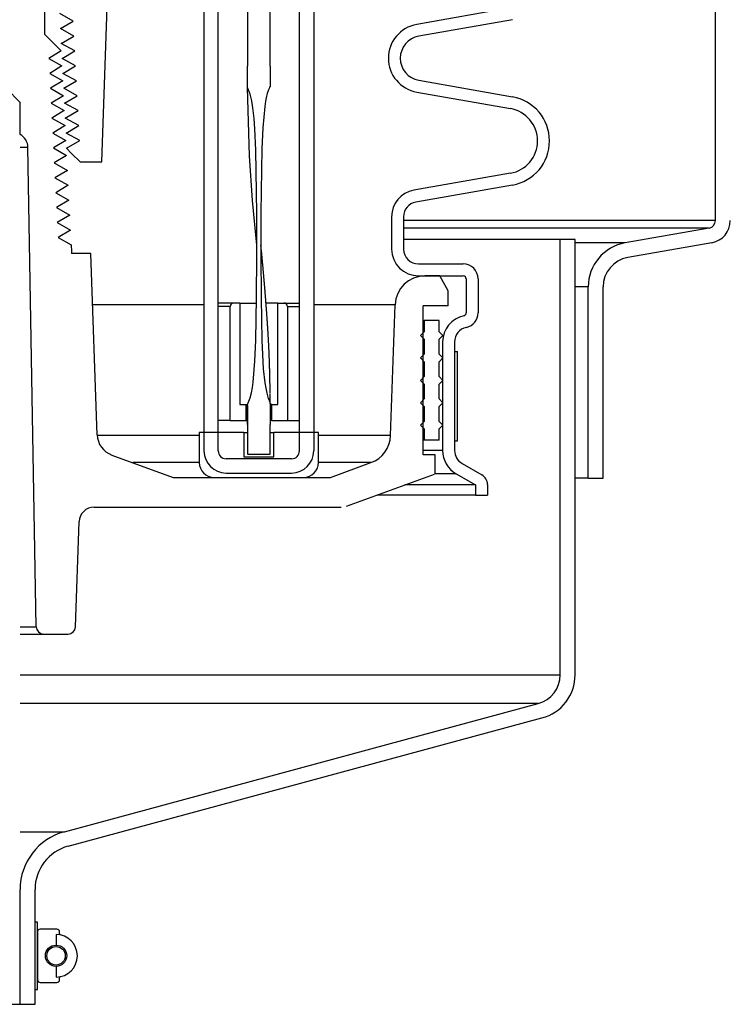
# Model space of a CAD drawing. Extents: x 2963 to 4079, y -422 to 622.
# Tile 35 of 119: x 3471.25 to 3477.2, y 478.33 to 486.57. Entities that reach past the tile are written whole.
import ezdxf

# ---------------------------------------------------------------- set-up
doc = ezdxf.new("R2010")
doc.units = 0
doc.header["$MEASUREMENT"] = 0
doc.layers.add('SPILL-BUCKET', color=1, linetype='CONTINUOUS')

msp = doc.modelspace()

# ---------------------------------------------------------------- linework, layer by layer
at = {"layer": 'SPILL-BUCKET', "color": 8, "linetype": 'Continuous'}
for p, q in [((3473.16089, 494.42819), (3473.16028, 486.18383)), ((3473.34826, 486.18383), (3473.34826, 494.42819)), ((3473.16009, 486.12321), (3473.16023, 486.15352)), ((3473.16023, 486.15352), (3473.16028, 486.18383)), ((3473.34763, 486.18383), (3473.34826, 486.18383)), ((3473.34763, 486.18383), (3473.34763, 486.17554)), ((3473.34763, 486.17554), (3473.34765, 486.16726)), ((3473.34765, 486.16726), (3473.34773, 486.15069)), ((3473.34773, 486.15069), (3473.34784, 486.13412)), ((3473.15901, 486.0289), (3473.15968, 486.07605)), ((3473.15968, 486.07605), (3473.16009, 486.12321)), ((3473.34784, 486.13412), (3473.34798, 486.11755)), ((3473.34798, 486.11755), (3473.34812, 486.10098)), ((3473.34812, 486.10098), (3473.34823, 486.08441)), ((3473.34823, 486.08441), (3473.34837, 486.06784)), ((3473.34837, 486.06784), (3473.34934, 486.04253)), ((3473.15858, 486.00533), (3473.15881, 486.01711)), ((3473.18076, 485.95055), (3473.15858, 486.00533)), ((3473.17523, 485.43435), (3473.15876, 486.0049)), ((3473.15881, 486.01711), (3473.15901, 486.0289)), ((3473.3357, 485.98761), (3473.33156, 485.97724)), ((3473.34014, 485.99785), (3473.3357, 485.98761)), ((3473.34215, 486.00307), (3473.34014, 485.99785)), ((3473.3442, 486.00826), (3473.34215, 486.00307)), ((3473.34599, 486.01021), (3473.3442, 486.00826)), ((3473.34806, 486.01196), (3473.34599, 486.01021)), ((3473.34906, 486.01446), (3473.34806, 486.01196)), ((3473.3493, 486.01724), (3473.34906, 486.01446)), ((3473.34934, 486.04253), (3473.3493, 486.01724)), ((3473.19491, 485.89319), (3473.18076, 485.95055)), ((3473.31926, 485.93438), (3473.31041, 485.89081)), ((3473.32481, 485.95598), (3473.31926, 485.93438)), ((3473.33156, 485.97724), (3473.32481, 485.95598)), ((3473.20432, 485.83487), (3473.19491, 485.89319)), ((3473.21414, 485.74721), (3473.20432, 485.83487)), ((3473.3038, 485.84684), (3473.29451, 485.75831)), ((3473.31041, 485.89081), (3473.3038, 485.84684)), ((3473.22048, 485.65913), (3473.21414, 485.74721)), ((3473.29451, 485.75831), (3473.28843, 485.66946)), ((3473.22803, 485.48254), (3473.22048, 485.65913)), ((3473.28843, 485.66946), (3473.28036, 485.4916)), ((3473.28036, 485.4916), (3473.27559, 485.31359)), ((3473.20195, 485.0596), (3473.17523, 485.43435)), ((3473.23171, 485.30576), (3473.22803, 485.48254)), ((3473.23577, 484.95218), (3473.23171, 485.30576)), ((3473.27559, 485.31359), (3473.27172, 484.95747)), ((3473.23648, 484.68486), (3473.20195, 485.0596)), ((3473.23626, 484.59859), (3473.23577, 484.95218)), ((3473.27172, 484.95747), (3473.27124, 484.60129)), ((3473.23655, 484.68416), (3473.23648, 484.68486)), ((3473.27146, 484.68648), (3473.27146, 484.6865)), ((3473.27146, 484.68639), (3473.27146, 484.68648)), ((3473.27147, 484.68626), (3473.27146, 484.68639)), ((3473.27148, 484.68607), (3473.27147, 484.68626)), ((3473.27149, 484.68582), (3473.27148, 484.68607)), ((3473.2715, 484.6856), (3473.27149, 484.68582)), ((3473.27151, 484.68534), (3473.2715, 484.6856)), ((3473.27152, 484.68505), (3473.27151, 484.68534)), ((3473.27154, 484.68472), (3473.27152, 484.68505)), ((3473.27156, 484.68437), (3473.27154, 484.68472)), ((3473.27158, 484.68397), (3473.27156, 484.68437)), ((3473.2716, 484.68359), (3473.27158, 484.68397)), ((3473.27162, 484.68315), (3473.2716, 484.68359)), ((3473.27165, 484.68266), (3473.27162, 484.68315)), ((3473.27169, 484.68211), (3473.27165, 484.68266)), ((3473.2717, 484.68182), (3473.27169, 484.68211)), ((3473.27172, 484.68153), (3473.2717, 484.68182)), ((3473.27174, 484.68123), (3473.27172, 484.68153)), ((3473.27184, 484.68038), (3473.27174, 484.68128)), ((3473.27185, 484.68003), (3473.27174, 484.68124)), ((3473.27176, 484.68093), (3473.27174, 484.68123)), ((3473.27178, 484.68062), (3473.27176, 484.68093)), ((3473.2718, 484.68032), (3473.27178, 484.68062)), ((3473.27182, 484.68002), (3473.2718, 484.68032)), ((3473.27183, 484.67978), (3473.27182, 484.68002)), ((3473.27184, 484.67961), (3473.27183, 484.67978)), ((3473.27195, 484.67943), (3473.27184, 484.68038)), ((3473.27185, 484.67953), (3473.27184, 484.67961)), ((3473.27195, 484.67907), (3473.27185, 484.68003)), ((3473.27206, 484.67848), (3473.27195, 484.67943)), ((3473.27204, 484.67811), (3473.27195, 484.67907)), ((3473.27211, 484.67741), (3473.27204, 484.67811)), ((3473.27219, 484.67727), (3473.27206, 484.67848)), ((3473.27218, 484.67671), (3473.27211, 484.67741)), ((3473.27223, 484.67612), (3473.27218, 484.67671)), ((3473.27232, 484.67606), (3473.27219, 484.67727)), ((3473.27229, 484.67555), (3473.27223, 484.67612)), ((3473.27235, 484.67498), (3473.27229, 484.67555)), ((3473.27247, 484.67459), (3473.27232, 484.67606)), ((3473.27241, 484.67442), (3473.27235, 484.67498)), ((3473.27245, 484.67405), (3473.27241, 484.67442)), ((3473.27248, 484.67369), (3473.27245, 484.67405)), ((3473.27262, 484.67313), (3473.27247, 484.67459)), ((3473.2725, 484.67355), (3473.27248, 484.67369)), ((3473.27251, 484.67343), (3473.2725, 484.67355)), ((3473.27251, 484.67339), (3473.27251, 484.67343)), ((3473.27252, 484.67336), (3473.27251, 484.67339)), ((3473.27253, 484.67332), (3473.27252, 484.67336)), ((3473.2728, 484.67137), (3473.27262, 484.67313)), ((3473.27297, 484.66961), (3473.2728, 484.67137)), ((3473.27318, 484.66758), (3473.27297, 484.66961)), ((3473.27337, 484.66555), (3473.27318, 484.66758)), ((3473.23507, 484.24498), (3473.23626, 484.59859)), ((3473.27124, 484.60129), (3473.27284, 484.24513)), ((3473.2736, 484.66327), (3473.27337, 484.66555)), ((3473.27382, 484.66099), (3473.2736, 484.66327)), ((3473.27404, 484.65869), (3473.27382, 484.66099)), ((3473.27426, 484.6564), (3473.27404, 484.65869)), ((3473.2748, 484.65078), (3473.27426, 484.6564)), ((3473.27535, 484.64516), (3473.2748, 484.65078)), ((3473.27585, 484.63987), (3473.27535, 484.64516)), ((3473.27636, 484.63458), (3473.27585, 484.63987)), ((3473.27679, 484.63006), (3473.27636, 484.63458)), ((3473.27722, 484.62554), (3473.27679, 484.63006)), ((3473.27763, 484.62129), (3473.27722, 484.62554)), ((3473.27804, 484.61704), (3473.27763, 484.62129)), ((3473.27842, 484.61307), (3473.27804, 484.61704)), ((3473.27879, 484.60909), (3473.27842, 484.61307)), ((3473.27915, 484.60539), (3473.27879, 484.60909)), ((3473.2795, 484.60168), (3473.27915, 484.60539)), ((3473.27982, 484.59825), (3473.2795, 484.60168)), ((3473.28015, 484.59482), (3473.27982, 484.59825)), ((3473.28032, 484.59305), (3473.28015, 484.59482)), ((3473.28048, 484.59128), (3473.28032, 484.59305)), ((3473.28064, 484.58959), (3473.28048, 484.59128)), ((3473.2808, 484.5879), (3473.28064, 484.58959)), ((3473.28095, 484.58636), (3473.2808, 484.5879)), ((3473.28109, 484.58482), (3473.28095, 484.58636)), ((3473.28122, 484.58349), (3473.28109, 484.58482)), ((3473.28134, 484.58216), (3473.28122, 484.58349)), ((3473.28145, 484.58101), (3473.28134, 484.58216)), ((3473.28156, 484.57987), (3473.28145, 484.58101)), ((3473.28165, 484.57894), (3473.28156, 484.57987)), ((3473.28174, 484.57801), (3473.28165, 484.57894)), ((3473.2818, 484.5773), (3473.28174, 484.57801)), ((3473.28187, 484.57659), (3473.2818, 484.5773)), ((3473.28192, 484.57609), (3473.28187, 484.57659)), ((3473.28196, 484.57559), (3473.28192, 484.57609)), ((3473.28202, 484.57503), (3473.28196, 484.57559)), ((3473.28207, 484.57446), (3473.28202, 484.57503)), ((3473.28215, 484.57359), (3473.28207, 484.57446)), ((3473.28223, 484.57271), (3473.28215, 484.57359)), ((3473.28235, 484.57152), (3473.28223, 484.57271)), ((3473.28246, 484.57032), (3473.28235, 484.57152)), ((3473.28259, 484.56892), (3473.28246, 484.57032)), ((3473.28272, 484.56751), (3473.28259, 484.56892)), ((3473.28285, 484.56613), (3473.28272, 484.56751)), ((3473.28298, 484.56474), (3473.28285, 484.56613)), ((3473.28311, 484.56337), (3473.28298, 484.56474)), ((3473.28324, 484.562), (3473.28311, 484.56337)), ((3473.28363, 484.55781), (3473.28324, 484.562)), ((3473.28402, 484.55362), (3473.28363, 484.55781)), ((3473.28439, 484.54965), (3473.28402, 484.55362)), ((3473.28476, 484.54569), (3473.28439, 484.54965)), ((3473.28503, 484.54273), (3473.28476, 484.54569)), ((3473.28531, 484.53977), (3473.28503, 484.54273)), ((3473.28561, 484.53659), (3473.28531, 484.53977)), ((3473.2859, 484.53341), (3473.28561, 484.53659)), ((3473.28622, 484.53002), (3473.2859, 484.53341)), ((3473.28653, 484.52662), (3473.28622, 484.53002)), ((3473.28686, 484.523), (3473.28653, 484.52662)), ((3473.2872, 484.51939), (3473.28686, 484.523)), ((3473.28755, 484.51555), (3473.2872, 484.51939)), ((3473.2879, 484.51171), (3473.28755, 484.51555)), ((3473.28835, 484.50682), (3473.2879, 484.51171)), ((3473.2888, 484.50192), (3473.28835, 484.50682)), ((3473.28927, 484.49672), (3473.2888, 484.50192)), ((3473.28975, 484.49151), (3473.28927, 484.49672)), ((3473.29025, 484.48598), (3473.28975, 484.49151)), ((3473.29075, 484.48045), (3473.29025, 484.48598)), ((3473.29128, 484.47461), (3473.29075, 484.48045)), ((3473.29181, 484.46876), (3473.29128, 484.47461)), ((3473.29237, 484.4626), (3473.29181, 484.46876)), ((3473.29292, 484.45644), (3473.29237, 484.4626)), ((3473.29344, 484.45057), (3473.29292, 484.45644)), ((3473.29396, 484.44469), (3473.29344, 484.45057)), ((3473.2945, 484.43867), (3473.29396, 484.44469)), ((3473.29504, 484.43264), (3473.2945, 484.43867)), ((3473.29555, 484.4268), (3473.29504, 484.43264)), ((3473.29607, 484.42096), (3473.29555, 484.4268)), ((3473.29656, 484.41531), (3473.29607, 484.42096)), ((3473.29706, 484.40967), (3473.29656, 484.41531)), ((3473.29753, 484.40423), (3473.29706, 484.40967)), ((3473.298, 484.39878), (3473.29753, 484.40423)), ((3473.29846, 484.39354), (3473.298, 484.39878)), ((3473.29891, 484.3883), (3473.29846, 484.39354)), ((3473.29935, 484.38326), (3473.29891, 484.3883)), ((3473.29978, 484.37822), (3473.29935, 484.38326)), ((3473.30036, 484.3715), (3473.29978, 484.37822)), ((3473.30093, 484.36478), (3473.30036, 484.3715)), ((3473.30147, 484.35845), (3473.30093, 484.36478)), ((3473.302, 484.35212), (3473.30147, 484.35845)), ((3473.3025, 484.34619), (3473.302, 484.35212)), ((3473.303, 484.34026), (3473.3025, 484.34619)), ((3473.30347, 484.33472), (3473.303, 484.34026)), ((3473.30393, 484.32918), (3473.30347, 484.33472)), ((3473.30436, 484.32403), (3473.30393, 484.32918)), ((3473.30478, 484.31889), (3473.30436, 484.32403)), ((3473.30506, 484.31552), (3473.30478, 484.31889)), ((3473.30534, 484.31215), (3473.30506, 484.31552)), ((3473.30561, 484.30884), (3473.30534, 484.31215)), ((3473.30588, 484.30552), (3473.30561, 484.30884)), ((3473.30617, 484.30202), (3473.30588, 484.30552)), ((3473.30645, 484.29853), (3473.30617, 484.30202)), ((3473.30675, 484.29484), (3473.30645, 484.29853)), ((3473.30705, 484.29115), (3473.30675, 484.29484)), ((3473.30745, 484.28619), (3473.30705, 484.29115)), ((3473.30785, 484.28123), (3473.30745, 484.28619)), ((3473.30828, 484.27596), (3473.30785, 484.28123)), ((3473.3087, 484.27069), (3473.30828, 484.27596)), ((3473.30914, 484.26511), (3473.3087, 484.27069)), ((3473.30958, 484.25954), (3473.30914, 484.26511)), ((3473.31005, 484.25366), (3473.30958, 484.25954)), ((3473.22793, 483.8915), (3473.23507, 484.24498)), ((3473.27284, 484.24513), (3473.28004, 483.88906)), ((3473.31051, 484.24778), (3473.31005, 484.25366)), ((3473.31097, 484.24201), (3473.31051, 484.24778)), ((3473.31142, 484.23623), (3473.31097, 484.24201)), ((3473.31189, 484.23019), (3473.31142, 484.23623)), ((3473.31236, 484.22415), (3473.31189, 484.23019)), ((3473.31285, 484.21784), (3473.31236, 484.22415)), ((3473.31333, 484.21153), (3473.31285, 484.21784)), ((3473.31383, 484.20496), (3473.31333, 484.21153)), ((3473.31433, 484.19838), (3473.31383, 484.20496)), ((3473.31486, 484.19154), (3473.31433, 484.19838)), ((3473.31537, 484.1847), (3473.31486, 484.19154)), ((3473.31591, 484.17761), (3473.31537, 484.1847)), ((3473.31644, 484.17052), (3473.31591, 484.17761)), ((3473.317, 484.16296), (3473.31644, 484.17052)), ((3473.31756, 484.15541), (3473.317, 484.16296)), ((3473.31809, 484.14822), (3473.31756, 484.15541)), ((3473.31862, 484.14104), (3473.31809, 484.14822)), ((3473.31912, 484.13422), (3473.31862, 484.14104)), ((3473.31962, 484.1274), (3473.31912, 484.13422)), ((3473.32008, 484.12095), (3473.31962, 484.1274)), ((3473.32055, 484.1145), (3473.32008, 484.12095)), ((3473.32099, 484.10842), (3473.32055, 484.1145)), ((3473.32142, 484.10234), (3473.32099, 484.10842)), ((3473.32183, 484.09663), (3473.32142, 484.10234)), ((3473.32224, 484.09092), (3473.32183, 484.09663)), ((3473.32262, 484.08557), (3473.32224, 484.09092)), ((3473.32299, 484.08023), (3473.32262, 484.08557)), ((3473.32321, 484.07712), (3473.32299, 484.08023)), ((3473.32343, 484.07401), (3473.32321, 484.07712)), ((3473.32364, 484.07104), (3473.32343, 484.07401)), ((3473.32385, 484.06807), (3473.32364, 484.07104)), ((3473.32404, 484.06524), (3473.32385, 484.06807)), ((3473.32424, 484.06241), (3473.32404, 484.06524)), ((3473.32442, 484.05973), (3473.32424, 484.06241)), ((3473.32461, 484.05704), (3473.32442, 484.05973)), ((3473.32478, 484.05458), (3473.32461, 484.05704)), ((3473.32495, 484.05212), (3473.32478, 484.05458)), ((3473.32509, 484.05007), (3473.32495, 484.05212)), ((3473.32523, 484.04801), (3473.32509, 484.05007)), ((3473.32535, 484.04619), (3473.32523, 484.04801)), ((3473.32548, 484.04437), (3473.32535, 484.04619)), ((3473.32559, 484.04277), (3473.32548, 484.04437)), ((3473.3257, 484.04118), (3473.32559, 484.04277)), ((3473.32576, 484.04017), (3473.3257, 484.04118)), ((3473.32583, 484.03915), (3473.32576, 484.04017)), ((3473.32587, 484.03854), (3473.32583, 484.03915)), ((3473.32591, 484.03794), (3473.32587, 484.03854)), ((3473.32595, 484.03743), (3473.32591, 484.03794)), ((3473.32598, 484.03691), (3473.32595, 484.03743)), ((3473.32603, 484.03618), (3473.32598, 484.03691)), ((3473.32608, 484.03544), (3473.32603, 484.03618)), ((3473.32615, 484.03449), (3473.32608, 484.03544)), ((3473.32621, 484.03354), (3473.32615, 484.03449)), ((3473.32631, 484.03202), (3473.32621, 484.03354)), ((3473.32642, 484.03049), (3473.32631, 484.03202)), ((3473.32654, 484.02861), (3473.32642, 484.03049)), ((3473.32667, 484.02673), (3473.32654, 484.02861)), ((3473.32682, 484.02449), (3473.32667, 484.02673)), ((3473.32697, 484.02226), (3473.32682, 484.02449)), ((3473.32714, 484.01967), (3473.32697, 484.02226)), ((3473.32731, 484.01708), (3473.32714, 484.01967)), ((3473.3275, 484.01414), (3473.32731, 484.01708)), ((3473.3277, 484.01119), (3473.3275, 484.01414)), ((3473.32791, 484.0079), (3473.3277, 484.01119)), ((3473.32813, 484.0046), (3473.32791, 484.0079)), ((3473.32837, 484.00095), (3473.32813, 484.0046)), ((3473.3286, 483.9973), (3473.32837, 484.00095)), ((3473.32885, 483.99338), (3473.3286, 483.9973)), ((3473.32911, 483.98946), (3473.32885, 483.99338)), ((3473.32937, 483.9852), (3473.32911, 483.98946)), ((3473.32965, 483.98094), (3473.32937, 483.9852)), ((3473.32993, 483.97639), (3473.32965, 483.98094)), ((3473.33021, 483.97184), (3473.32993, 483.97639)), ((3473.33049, 483.96734), (3473.33021, 483.97184)), ((3473.33077, 483.96283), (3473.33049, 483.96734)), ((3473.33123, 483.95539), (3473.33077, 483.96283)), ((3473.33168, 483.94795), (3473.33123, 483.95539)), ((3473.3321, 483.94078), (3473.33168, 483.94795)), ((3473.33252, 483.93362), (3473.3321, 483.94078)), ((3473.33293, 483.92671), (3473.33252, 483.93362)), ((3473.33332, 483.91981), (3473.33293, 483.92671)), ((3473.22029, 483.71487), (3473.22793, 483.8915)), ((3473.28004, 483.88906), (3473.28415, 483.77038)), ((3473.33377, 483.91201), (3473.33332, 483.91981)), ((3473.3342, 483.90421), (3473.33377, 483.91201)), ((3473.33461, 483.89678), (3473.3342, 483.90421)), ((3473.33501, 483.88935), (3473.33461, 483.89678)), ((3473.33539, 483.8823), (3473.33501, 483.88935)), ((3473.33576, 483.87524), (3473.33539, 483.8823)), ((3473.33611, 483.86857), (3473.33576, 483.87524)), ((3473.33645, 483.86189), (3473.33611, 483.86857)), ((3473.33677, 483.85559), (3473.33645, 483.86189)), ((3473.33708, 483.84928), (3473.33677, 483.85559)), ((3473.33731, 483.84454), (3473.33708, 483.84928)), ((3473.33755, 483.83979), (3473.33731, 483.84454)), ((3473.28415, 483.77038), (3473.29124, 483.65191)), ((3473.33777, 483.83525), (3473.33755, 483.83979)), ((3473.33798, 483.8307), (3473.33777, 483.83525)), ((3473.3382, 483.82608), (3473.33798, 483.8307)), ((3473.33842, 483.82147), (3473.3382, 483.82608)), ((3473.33863, 483.81672), (3473.33842, 483.82147)), ((3473.33885, 483.81197), (3473.33863, 483.81672)), ((3473.33907, 483.80709), (3473.33885, 483.81197)), ((3473.33929, 483.80221), (3473.33907, 483.80709)), ((3473.3395, 483.7972), (3473.33929, 483.80221)), ((3473.33972, 483.79218), (3473.3395, 483.7972)), ((3473.33994, 483.78704), (3473.33972, 483.79218)), ((3473.34016, 483.7819), (3473.33994, 483.78704)), ((3473.34038, 483.77662), (3473.34016, 483.7819)), ((3473.34059, 483.77135), (3473.34038, 483.77662)), ((3473.34081, 483.76594), (3473.34059, 483.77135)), ((3473.34102, 483.76054), (3473.34081, 483.76594)), ((3473.34123, 483.755), (3473.34102, 483.76054)), ((3473.20566, 483.5388), (3473.22029, 483.71487)), ((3473.34145, 483.74946), (3473.34123, 483.755)), ((3473.34166, 483.74388), (3473.34145, 483.74946)), ((3473.34186, 483.73828), (3473.34166, 483.74388)), ((3473.34205, 483.73299), (3473.34186, 483.73828)), ((3473.34224, 483.7277), (3473.34205, 483.73299)), ((3473.34242, 483.72275), (3473.34224, 483.7277)), ((3473.34258, 483.7178), (3473.34242, 483.72275)), ((3473.34274, 483.71319), (3473.34258, 483.7178)), ((3473.3429, 483.70859), (3473.34274, 483.71319)), ((3473.34304, 483.70432), (3473.3429, 483.70859)), ((3473.34318, 483.70005), (3473.34304, 483.70432)), ((3473.3433, 483.69613), (3473.34318, 483.70005)), ((3473.34342, 483.69221), (3473.3433, 483.69613)), ((3473.3435, 483.68968), (3473.34342, 483.69221)), ((3473.34358, 483.68716), (3473.3435, 483.68968)), ((3473.34366, 483.68448), (3473.34358, 483.68716)), ((3473.34374, 483.68179), (3473.34366, 483.68448)), ((3473.34383, 483.67895), (3473.34374, 483.68179)), ((3473.34392, 483.67611), (3473.34383, 483.67895)), ((3473.29124, 483.65191), (3473.30405, 483.53398)), ((3473.34396, 483.6747), (3473.34392, 483.67611)), ((3473.344, 483.67329), (3473.34396, 483.6747)), ((3473.34404, 483.67193), (3473.344, 483.67329)), ((3473.34408, 483.67058), (3473.34404, 483.67193)), ((3473.34411, 483.66936), (3473.34408, 483.67058)), ((3473.34415, 483.66814), (3473.34411, 483.66936)), ((3473.34418, 483.66704), (3473.34415, 483.66814)), ((3473.34421, 483.66595), (3473.34418, 483.66704)), ((3473.34424, 483.66506), (3473.34421, 483.66595)), ((3473.34426, 483.66416), (3473.34424, 483.66506)), ((3473.34428, 483.66356), (3473.34426, 483.66416)), ((3473.3443, 483.66297), (3473.34428, 483.66356)), ((3473.34431, 483.66247), (3473.3443, 483.66297)), ((3473.34432, 483.66198), (3473.34431, 483.66247)), ((3473.34434, 483.66138), (3473.34432, 483.66198)), ((3473.34436, 483.66079), (3473.34434, 483.66138)), ((3473.3444, 483.65932), (3473.34436, 483.66079)), ((3473.34444, 483.65785), (3473.3444, 483.65932)), ((3473.34449, 483.65599), (3473.34444, 483.65785)), ((3473.34454, 483.65413), (3473.34449, 483.65599)), ((3473.34461, 483.65189), (3473.34454, 483.65413)), ((3473.34467, 483.64965), (3473.34461, 483.65189)), ((3473.34474, 483.64702), (3473.34467, 483.64965)), ((3473.34481, 483.6444), (3473.34474, 483.64702)), ((3473.34488, 483.64186), (3473.34481, 483.6444)), ((3473.34494, 483.63933), (3473.34488, 483.64186)), ((3473.34501, 483.63654), (3473.34494, 483.63933)), ((3473.34509, 483.63374), (3473.34501, 483.63654)), ((3473.34516, 483.63082), (3473.34509, 483.63374)), ((3473.34523, 483.62789), (3473.34516, 483.63082)), ((3473.34531, 483.62489), (3473.34523, 483.62789)), ((3473.34538, 483.62189), (3473.34531, 483.62489)), ((3473.34546, 483.61881), (3473.34538, 483.62189)), ((3473.34553, 483.61573), (3473.34546, 483.61881)), ((3473.34561, 483.61257), (3473.34553, 483.61573)), ((3473.34568, 483.60941), (3473.34561, 483.61257)), ((3473.34585, 483.60217), (3473.34568, 483.60941)), ((3473.34602, 483.59492), (3473.34585, 483.60217)), ((3473.19974, 483.49498), (3473.20566, 483.5388)), ((3473.30405, 483.53398), (3473.31111, 483.48999)), ((3473.34619, 483.5873), (3473.34602, 483.59492)), ((3473.34635, 483.57967), (3473.34619, 483.5873)), ((3473.34652, 483.57166), (3473.34635, 483.57967)), ((3473.34668, 483.56365), (3473.34652, 483.57166)), ((3473.34679, 483.55835), (3473.34668, 483.56365)), ((3473.34689, 483.55305), (3473.34679, 483.55835)), ((3473.34699, 483.5476), (3473.34689, 483.55305)), ((3473.34709, 483.54215), (3473.34699, 483.5476)), ((3473.3472, 483.53654), (3473.34709, 483.54215)), ((3473.3473, 483.53093), (3473.3472, 483.53654)), ((3473.3474, 483.52517), (3473.3473, 483.53093)), ((3473.34749, 483.5194), (3473.3474, 483.52517)), ((3473.34759, 483.51349), (3473.34749, 483.5194)), ((3473.34769, 483.50757), (3473.34759, 483.51349)), ((3473.18157, 483.40815), (3473.19184, 483.45138)), ((3473.19184, 483.45138), (3473.19974, 483.49498)), ((3473.31111, 483.48999), (3473.32033, 483.44642)), ((3473.32033, 483.44642), (3473.32597, 483.42489)), ((3473.34778, 483.50166), (3473.34769, 483.50757)), ((3473.34787, 483.49575), (3473.34778, 483.50166)), ((3473.34797, 483.48897), (3473.34787, 483.49575)), ((3473.34807, 483.48219), (3473.34797, 483.48897)), ((3473.34815, 483.47573), (3473.34807, 483.48219)), ((3473.34824, 483.46928), (3473.34815, 483.47573)), ((3473.34831, 483.46316), (3473.34824, 483.46928)), ((3473.34839, 483.45704), (3473.34831, 483.46316)), ((3473.34845, 483.45125), (3473.34839, 483.45704)), ((3473.34852, 483.44547), (3473.34845, 483.45125)), ((3473.34863, 483.43455), (3473.34857, 483.44001)), ((3473.34868, 483.42912), (3473.34863, 483.43455)), ((3473.15879, 483.34599), (3473.16084, 483.35686)), ((3473.16084, 483.35686), (3473.16547, 483.36693)), ((3473.16547, 483.36693), (3473.18157, 483.40815)), ((3473.32597, 483.42489), (3473.33254, 483.40361)), ((3473.33254, 483.40361), (3473.3363, 483.39309)), ((3473.3363, 483.39309), (3473.34059, 483.38277)), ((3473.34059, 483.38277), (3473.34586, 483.37268)), ((3473.34586, 483.37268), (3473.34901, 483.3622)), ((3473.34873, 483.4237), (3473.34868, 483.42912)), ((3473.34877, 483.41865), (3473.34873, 483.4237)), ((3473.34881, 483.4136), (3473.34877, 483.41865)), ((3473.34885, 483.40892), (3473.34881, 483.4136)), ((3473.34888, 483.40424), (3473.34885, 483.40892)), ((3473.34891, 483.39993), (3473.34888, 483.40424)), ((3473.34894, 483.39563), (3473.34891, 483.39993)), ((3473.34896, 483.39169), (3473.34894, 483.39563)), ((3473.34899, 483.38776), (3473.34896, 483.39169)), ((3473.34901, 483.3622), (3473.34897, 483.31821)), ((3473.34901, 483.3842), (3473.34899, 483.38776)), ((3473.34903, 483.38064), (3473.34901, 483.3842)), ((3473.34904, 483.37762), (3473.34903, 483.38064)), ((3473.34905, 483.3746), (3473.34904, 483.37762)), ((3473.34906, 483.3719), (3473.34905, 483.3746)), ((3473.34907, 483.3692), (3473.34906, 483.3719)), ((3473.34907, 483.36681), (3473.34907, 483.3692)), ((3473.34908, 483.36444), (3473.34907, 483.36681)), ((3473.34907, 483.36032), (3473.34908, 483.36238)), ((3473.34907, 483.35962), (3473.34907, 483.36032)), ((3473.34908, 483.36238), (3473.34908, 483.36444)), ((3473.15878, 483.3445), (3473.15878, 483.34407)), ((3473.15878, 483.34407), (3473.15878, 483.34365)), ((3473.15878, 483.34365), (3473.15878, 483.34218)), ((3473.15878, 483.34218), (3473.15878, 483.34072)), ((3473.15878, 483.34072), (3473.15878, 483.33904)), ((3473.15878, 483.33904), (3473.15878, 483.33736)), ((3473.15878, 483.33736), (3473.15878, 483.33546)), ((3473.15878, 483.33546), (3473.15878, 483.33356)), ((3473.15878, 483.33356), (3473.15878, 483.33144)), ((3473.15878, 483.33144), (3473.15878, 483.32932)), ((3473.15878, 483.32932), (3473.15879, 483.32659)), ((3473.15888, 483.33455), (3473.15879, 483.34599)), ((3473.15879, 483.32659), (3473.15879, 483.32387)), ((3473.15879, 483.32387), (3473.1588, 483.32079)), ((3473.1588, 483.32079), (3473.1588, 483.31772)), ((3473.1588, 483.31772), (3473.15881, 483.3143)), ((3473.15881, 483.3143), (3473.15882, 483.31088)), ((3473.15882, 483.31088), (3473.15883, 483.30712)), ((3473.15883, 483.30712), (3473.15884, 483.30335)), ((3473.15884, 483.30335), (3473.15886, 483.29924)), ((3473.15886, 483.29924), (3473.15888, 483.29514)), ((3473.15913, 483.32312), (3473.15888, 483.33455)), ((3473.15888, 483.29514), (3473.1589, 483.29068)), ((3473.1589, 483.29068), (3473.15892, 483.28623)), ((3473.15892, 483.28623), (3473.15895, 483.28143)), ((3473.15895, 483.28143), (3473.15898, 483.27663)), ((3473.15898, 483.27663), (3473.15902, 483.27149)), ((3473.15902, 483.27149), (3473.15906, 483.26634)), ((3473.15906, 483.26634), (3473.1591, 483.26058)), ((3473.15954, 483.30025), (3473.15913, 483.32312)), ((3473.15981, 483.27738), (3473.15954, 483.30025)), ((3473.16018, 483.23163), (3473.15981, 483.27738)), ((3473.348, 483.27406), (3473.34774, 483.22997)), ((3473.34897, 483.31821), (3473.348, 483.27406)), ((3473.1591, 483.26058), (3473.15915, 483.25482)), ((3473.15915, 483.25482), (3473.15921, 483.24869)), ((3473.15921, 483.24869), (3473.15927, 483.24255)), ((3473.15927, 483.24255), (3473.15934, 483.23603)), ((3473.15934, 483.23603), (3473.15942, 483.22952)), ((3473.15942, 483.22952), (3473.15951, 483.22262)), ((3473.1596, 483.21573), (3473.1597, 483.20846)), ((3473.1597, 483.20846), (3473.15981, 483.20118)), ((3473.15981, 483.20118), (3473.15993, 483.19353)), ((3473.15993, 483.19353), (3473.16006, 483.18588)), ((3473.1603, 483.18588), (3473.16018, 483.23163)), ((3473.1603, 483.18588), (3473.16028, 483.18588)), ((3473.16028, 483.18588), (3473.16028, 482.93605)), ((3473.34774, 483.22997), (3473.34765, 483.18588)), ((3473.34765, 482.93605), (3473.34765, 483.18588)), ((3473.16028, 482.93605), (3473.34765, 482.93605))]:
    msp.add_line(p, q, dxfattribs=at)
at = {"layer": 'SPILL-BUCKET', "color": 1, "linetype": 'Continuous'}
for p, q in [((3472.79428, 494.27116), (3472.79428, 482.96388)), ((3472.9142, 482.96388), (3472.9142, 494.27116)), ((3473.59373, 482.96388), (3473.59373, 494.27116)), ((3473.71365, 494.27116), (3473.71365, 482.96388)), ((3471.93939, 485.38316), (3472.05295, 488.63529)), ((3471.46119, 486.4491), (3471.46119, 487.25438)), ((3477.07635, 484.89127), (3477.07635, 487.07511)), ((3475.36028, 486.6718), (3474.57564, 486.53345)), ((3471.69904, 486.56154), (3471.58707, 486.624)), ((3475.37763, 486.57339), (3474.59299, 486.43504)), ((3471.59368, 486.49908), (3471.69904, 486.56154)), ((3471.70592, 486.43662), (3471.59368, 486.49908)), ((3471.59858, 486.31171), (3471.46119, 486.4491)), ((3471.6003, 486.37417), (3471.70592, 486.43662)), ((3471.71281, 486.31171), (3471.6003, 486.37417)), ((3471.59858, 486.31171), (3471.49697, 486.24925)), ((3471.49697, 486.24925), (3471.60513, 486.18679)), ((3471.60691, 486.24925), (3471.71281, 486.31171)), ((3471.71969, 486.18679), (3471.60691, 486.24925)), ((3471.60513, 486.18679), (3471.50326, 486.12434)), ((3471.61353, 486.12434), (3471.71969, 486.18679)), ((3471.50326, 486.12434), (3471.61167, 486.06188)), ((3471.72657, 486.06188), (3471.61353, 486.12434)), ((3471.13774, 485.99887), (3471.25848, 485.87814)), ((3471.61167, 486.06188), (3471.50955, 485.99942)), ((3471.50955, 485.99942), (3471.61822, 485.93697)), ((3471.62014, 485.99942), (3471.72657, 486.06188)), ((3471.73346, 485.93697), (3471.62014, 485.99942)), ((3474.59299, 486.06599), (3475.37763, 485.92763)), ((3471.61822, 485.93697), (3471.51584, 485.87451)), ((3471.62676, 485.87451), (3471.73346, 485.93697)), ((3474.57564, 485.96757), (3475.36028, 485.82922)), ((3471.25533, 485.61321), (3471.25533, 485.87814)), ((3471.51584, 485.87451), (3471.62477, 485.81205)), ((3471.74034, 485.81205), (3471.62676, 485.87451)), ((3471.62477, 485.81205), (3471.52214, 485.74959)), ((3471.52214, 485.74959), (3471.63131, 485.68714)), ((3471.63337, 485.74959), (3471.74034, 485.81205)), ((3471.74722, 485.68714), (3471.63337, 485.74959)), ((3471.63131, 485.68714), (3471.52843, 485.62468)), ((3471.63999, 485.62468), (3471.74722, 485.68714)), ((3471.52843, 485.62468), (3471.63786, 485.56222)), ((3471.75411, 485.56222), (3471.63999, 485.62468)), ((3471.39074, 481.49255), (3471.32069, 485.50558)), ((3471.63786, 485.56222), (3471.53472, 485.49976)), ((3471.53472, 485.49976), (3471.6444, 485.43731)), ((3471.64312, 485.49774), (3471.75411, 485.56222)), ((3471.64312, 485.49774), (3471.68625, 485.4546)), ((3471.6444, 485.43731), (3471.54101, 485.37485)), ((3471.68625, 485.4546), (3471.7577, 485.38316)), ((3471.54101, 485.37485), (3471.65095, 485.31239)), ((3471.7577, 485.38316), (3471.93939, 485.38316)), ((3471.65095, 485.31239), (3471.5473, 485.24993)), ((3471.5473, 485.24993), (3471.6575, 485.18748)), ((3475.36028, 485.28794), (3474.55151, 485.14534)), ((3471.6575, 485.18748), (3471.55359, 485.12502)), ((3475.37763, 485.18953), (3474.56886, 485.04692)), ((3471.55359, 485.12502), (3471.66404, 485.06256)), ((3471.66404, 485.06256), (3471.55988, 485.00011)), ((3471.55988, 485.00011), (3471.67059, 484.93765)), ((3471.67059, 484.93765), (3471.56618, 484.87519)), ((3474.3657, 484.92391), (3474.3657, 484.65398)), ((3474.46564, 484.92391), (3474.46564, 484.65398)), ((3471.56618, 484.87519), (3471.67714, 484.81273)), ((3471.67714, 484.81273), (3471.57247, 484.75028)), ((3471.57247, 484.75028), (3471.68368, 484.68782)), ((3477.02474, 484.82976), (3476.32113, 484.70569)), ((3471.68368, 484.68782), (3471.68653, 484.63337)), ((3477.04643, 484.70674), (3476.34281, 484.58267)), ((3471.68653, 484.63337), (3471.68653, 484.6178)), ((3471.84704, 484.6178), (3471.68653, 484.6178)), ((3471.90006, 483.09934), (3471.84704, 484.6178)), ((3474.59055, 484.52906), (3474.96529, 484.52906)), ((3474.59055, 484.42913), (3474.96529, 484.42913)), ((3474.76826, 484.42913), (3474.64444, 484.42913)), ((3474.84038, 484.30422), (3474.76826, 484.42913)), ((3474.99028, 484.40415), (3474.99028, 484.12031)), ((3475.09021, 484.40415), (3475.09021, 484.12031)), ((3474.84038, 484.1793), (3474.84038, 484.30422)), ((3476.01145, 482.73541), (3476.01145, 484.33664)), ((3476.13637, 482.73541), (3476.13637, 484.33664)), ((3474.35649, 483.09211), (3474.39476, 484.18802)), ((3474.84038, 484.1793), (3474.62952, 484.1793)), ((3474.62952, 482.93016), (3474.62952, 484.1793)), ((3474.79291, 483.87605), (3474.79291, 482.96763)), ((3474.89284, 483.87605), (3474.89284, 482.96763)), ((3473.12905, 483.11753), (3472.75431, 483.11753)), ((3472.75431, 483.11753), (3472.75431, 482.8677)), ((3473.12905, 483.11753), (3473.12905, 482.91454)), ((3473.75362, 483.11753), (3473.37888, 483.11753)), ((3473.37888, 482.91454), (3473.37888, 483.11753)), ((3473.75362, 482.8677), (3473.75362, 483.11753)), ((3472.02324, 482.92981), (3472.53709, 482.74278)), ((3473.52878, 482.89893), (3472.97915, 482.89893)), ((3473.12905, 482.91454), (3473.37888, 482.91454)), ((3473.85355, 482.74278), (3474.19226, 482.86606)), ((3474.73108, 482.93016), (3474.62952, 482.93016)), ((3474.73108, 482.77194), (3474.73108, 482.93016)), ((3474.9553, 482.85945), (3475.12156, 482.76346)), ((3472.97915, 482.77901), (3473.52878, 482.77901)), ((3474.90533, 482.77291), (3475.06835, 482.67879)), ((3472.53709, 482.74278), (3473.85355, 482.74278)), ((3472.87922, 482.74278), (3473.62871, 482.74278)), ((3473.98663, 482.50049), (3474.72409, 482.7689)), ((3476.01145, 482.73541), (3476.13637, 482.73541)), ((3475.06835, 482.67879), (3475.06835, 482.59488)), ((3475.16828, 482.68254), (3475.16828, 482.59488)), ((3475.06835, 482.59488), (3475.16828, 482.59488)), ((3471.87522, 482.49296), (3473.9439, 482.49296)), ((3471.71962, 481.49146), (3471.75038, 482.3724)), ((3471.45318, 481.43118), (3471.6572, 481.43118))]:
    msp.add_line(p, q, dxfattribs=at)
at = {"layer": 'SPILL-BUCKET', "color": 7}
for p, q in [((3471.25533, 485.50558), (3471.32069, 485.50558)), ((3477.07635, 484.89127), (3474.46564, 484.89127)), ((3477.02474, 484.82976), (3474.46564, 484.82976)), ((3475.77724, 484.73404), (3474.46564, 484.73404)), ((3476.32112, 484.70569), (3475.90215, 484.70569)), ((3476.01145, 484.33664), (3475.90215, 484.33664)), ((3472.79428, 484.18802), (3471.862, 484.18802)), ((3473.04411, 484.20181), (3472.9142, 484.20181)), ((3473.09407, 484.20181), (3473.04411, 484.20181)), ((3473.09407, 484.20181), (3473.09407, 483.35239)), ((3473.09407, 484.20181), (3473.2342, 484.20181)), ((3473.41386, 484.20181), (3473.31407, 484.20181)), ((3473.41386, 483.35239), (3473.41386, 484.20181)), ((3473.41386, 484.20181), (3473.46409, 484.20181)), ((3473.46409, 484.20181), (3473.59373, 484.20181)), ((3474.39476, 484.18802), (3473.71361, 484.18802)), ((3473.01413, 484.17183), (3472.9142, 484.17183)), ((3473.01413, 483.21748), (3473.01413, 484.17183)), ((3473.4938, 484.17183), (3473.4938, 483.21748)), ((3473.4938, 484.17183), (3473.59373, 484.17183)), ((3473.09407, 483.35239), (3473.14464, 483.35239)), ((3473.14464, 483.35239), (3473.14464, 483.21748)), ((3473.14464, 483.35239), (3473.15879, 483.35239)), ((3473.36329, 483.35239), (3473.349, 483.3524)), ((3473.36329, 483.35239), (3473.41386, 483.35239)), ((3473.36329, 483.21748), (3473.36329, 483.35239)), ((3473.01413, 483.21748), (3472.9142, 483.21748)), ((3473.01413, 483.21748), (3473.14464, 483.21748)), ((3473.14464, 483.21748), (3473.16022, 483.21748)), ((3473.36329, 483.21748), (3473.34771, 483.21751)), ((3473.36329, 483.21748), (3473.4938, 483.21748)), ((3473.4938, 483.21748), (3473.59373, 483.21748)), ((3472.75431, 483.09211), (3471.90032, 483.09211)), ((3474.35649, 483.09211), (3473.75362, 483.09211)), ((3474.63802, 483.05507), (3474.62952, 483.05507)), ((3474.79291, 482.96763), (3474.62952, 482.96763)), ((3472.75431, 482.86606), (3472.19838, 482.86606)), ((3474.19226, 482.86606), (3473.75362, 482.86606)), ((3474.90533, 482.77291), (3474.73108, 482.77291)), ((3476.01145, 482.73541), (3475.90215, 482.73541)), ((3475.06835, 482.67879), (3474.47651, 482.67879)), ((3475.06835, 482.59488), (3474.24595, 482.59488)), ((3471.25533, 481.49255), (3471.39074, 481.49255)), ((3471.25533, 481.43118), (3471.45318, 481.43118)), ((3471.25533, 481.09055), (3475.77724, 481.09055)), ((3475.59207, 480.84923), (3471.25533, 480.84923)), ((3471.25533, 479.7764), (3471.62567, 479.7764))]:
    msp.add_line(p, q, dxfattribs=at)
at = {"layer": 'SPILL-BUCKET', "linetype": 'Continuous'}
for p, q in [((3475.90215, 484.73404), (3475.77724, 484.73404)), ((3475.77724, 481.09055), (3475.77724, 484.73404)), ((3475.90215, 481.09055), (3475.90215, 484.73404)), ((3471.62567, 479.7764), (3475.59207, 480.84923)), ((3471.658, 479.65574), (3475.6244, 480.72857)), ((3471.25533, 478.33217), (3471.25533, 479.29376)), ((3471.38024, 478.33217), (3471.38024, 479.29376)), ((3466.55854, 478.33217), (3471.25533, 478.33217)), ((3471.25533, 478.33217), (3471.38024, 478.33217))]:
    msp.add_line(p, q, dxfattribs=at)
at = {"layer": 'SPILL-BUCKET', "color": 7, "linetype": 'Continuous'}
for p, q in [((3474.62954, 484.05439), (3474.6359, 484.05439)), ((3474.6359, 484.05439), (3474.63802, 484.05439)), ((3474.63802, 484.05439), (3474.63802, 483.9607)), ((3474.76293, 484.05439), (3474.63802, 484.05439)), ((3474.76293, 483.9607), (3474.76293, 484.05439)), ((3474.63802, 483.9607), (3474.60679, 483.92947)), ((3474.60679, 483.92947), (3474.63802, 483.89824)), ((3474.62954, 483.9607), (3474.6359, 483.9607)), ((3474.6359, 483.9607), (3474.63802, 483.9607)), ((3474.79416, 483.92947), (3474.76293, 483.9607)), ((3474.76293, 483.89824), (3474.79416, 483.92947)), ((3474.62954, 483.89824), (3474.6359, 483.89824)), ((3474.6359, 483.89824), (3474.63802, 483.89824)), ((3474.63802, 483.89824), (3474.63802, 483.77333)), ((3474.76293, 483.77333), (3474.76293, 483.89824)), ((3474.63802, 483.77333), (3474.60679, 483.7421)), ((3474.62954, 483.77333), (3474.6359, 483.77333)), ((3474.6359, 483.77333), (3474.63802, 483.77333)), ((3474.79416, 483.7421), (3474.76293, 483.77333)), ((3474.89284, 483.79718), (3474.89284, 483.04769)), ((3474.89284, 483.79718), (3474.91783, 483.79718)), ((3474.91783, 483.04769), (3474.91783, 483.79718)), ((3474.60679, 483.7421), (3474.63802, 483.71087)), ((3474.62954, 483.71087), (3474.6359, 483.71087)), ((3474.6359, 483.71087), (3474.63802, 483.71087)), ((3474.63802, 483.71087), (3474.63802, 483.58596)), ((3474.76293, 483.71087), (3474.79416, 483.7421)), ((3474.76293, 483.58596), (3474.76293, 483.71087)), ((3474.63802, 483.58596), (3474.60679, 483.55473)), ((3474.60679, 483.55473), (3474.63802, 483.5235)), ((3474.62954, 483.58596), (3474.6359, 483.58596)), ((3474.62954, 483.5235), (3474.6359, 483.5235)), ((3474.6359, 483.58596), (3474.63802, 483.58596)), ((3474.6359, 483.5235), (3474.63802, 483.5235)), ((3474.63802, 483.5235), (3474.63802, 483.39859)), ((3474.79416, 483.55473), (3474.76293, 483.58596)), ((3474.76293, 483.5235), (3474.79416, 483.55473)), ((3474.76293, 483.39859), (3474.76293, 483.5235)), ((3474.63802, 483.39859), (3474.60679, 483.36736)), ((3474.60679, 483.36736), (3474.63802, 483.33613)), ((3474.62954, 483.39859), (3474.6359, 483.39859)), ((3474.6359, 483.39859), (3474.63802, 483.39859)), ((3474.79416, 483.36736), (3474.76293, 483.39859)), ((3474.76293, 483.33613), (3474.79416, 483.36736)), ((3474.62954, 483.33613), (3474.6359, 483.33613)), ((3474.6359, 483.33613), (3474.63802, 483.33613)), ((3474.63802, 483.33613), (3474.63802, 483.21121)), ((3474.76293, 483.21121), (3474.76293, 483.33613)), ((3474.63802, 483.21121), (3474.60679, 483.17999)), ((3474.62954, 483.21121), (3474.6359, 483.21121)), ((3474.6359, 483.21121), (3474.63802, 483.21121)), ((3474.79416, 483.17999), (3474.76293, 483.21121)), ((3473.12905, 483.11753), (3473.13711, 483.11753)), ((3473.13711, 483.11753), (3473.16027, 483.11753)), ((3473.34771, 483.11753), (3473.37083, 483.11753)), ((3473.37083, 483.11753), (3473.37888, 483.11753)), ((3474.60679, 483.17999), (3474.63802, 483.14876)), ((3474.62954, 483.14876), (3474.6359, 483.14876)), ((3474.6359, 483.14876), (3474.63802, 483.14876)), ((3474.63802, 483.14876), (3474.63802, 483.05507)), ((3474.76293, 483.14876), (3474.79416, 483.17999)), ((3474.76293, 483.05507), (3474.76293, 483.14876)), ((3474.76293, 483.05507), (3474.63802, 483.05507)), ((3474.89284, 483.04769), (3474.91783, 483.04769)), ((3471.38024, 478.45708), (3471.38024, 479.0192)), ((3471.40023, 479.0192), (3471.38024, 479.0192)), ((3471.40023, 478.45708), (3471.40023, 479.0192)), ((3471.40023, 478.93702), (3471.40023, 478.53926)), ((3471.56199, 478.96089), (3471.4241, 478.96089)), ((3471.55616, 478.91634), (3471.55616, 478.82724)), ((3471.58586, 478.92302), (3471.58586, 478.93702)), ((3471.55616, 478.64904), (3471.55616, 478.55994)), ((3471.4241, 478.51539), (3471.56198, 478.51539)), ((3471.58586, 478.53926), (3471.58586, 478.55326)), ((3471.38024, 478.45708), (3471.40023, 478.45708))]:
    msp.add_line(p, q, dxfattribs=at)
for radius in [0.0891, 0.07722]:
    msp.add_circle((3471.55616, 478.73814), radius, dxfattribs=at)
at = {"layer": 'SPILL-BUCKET', "color": 1, "linetype": 'Continuous'}
for centre, radius, start, end in [((3474.62553, 486.25051), 0.2873, 100, 260), ((3474.62553, 486.25051), 0.18737, 100, 260), ((3475.31256, 485.55858), 0.37474, 280, 80), ((3475.31256, 485.55858), 0.27481, 280, 80), ((3471.1958, 485.5034), 0.12491, 1, 61.535395), ((3474.59055, 484.92391), 0.22485, 100, 180), ((3474.59055, 484.92391), 0.12491, 99.999999, 180), ((3477.0139, 484.89127), 0.06246, 279.999999, 0), ((3477.0139, 484.89127), 0.18737, 280, 0), ((3476.3862, 484.33664), 0.37474, 100, 180), ((3474.59055, 484.65398), 0.22485, 180, 270), ((3474.59055, 484.65398), 0.12491, 180, 270), ((3474.96529, 484.40415), 0.12491, 0, 90), ((3476.3862, 484.33664), 0.24983, 99.999999, 180), ((3474.64444, 484.1793), 0.24983, 90, 178), ((3474.96529, 484.40415), 0.02498, 0, 90), ((3475.01776, 483.87605), 0.22485, 102.122352, 180), ((3474.96529, 484.12031), 0.02498, 282.122353, 0), ((3474.96529, 484.12031), 0.12491, 282.122352, 0), ((3475.01776, 483.87605), 0.12491, 102.122352, 180), ((3472.08732, 483.10588), 0.18737, 182, 250), ((3474.10681, 483.10083), 0.24983, 290.000001, 358), ((3472.97915, 482.96388), 0.18487, 180, 270), ((3472.97915, 482.96388), 0.06496, 180, 270), ((3473.52878, 482.96388), 0.06496, 270, 0), ((3473.52878, 482.96388), 0.18487, 270, 0), ((3475.01776, 482.96763), 0.22485, 180, 240), ((3475.01776, 482.96763), 0.12491, 180, 240), ((3472.87922, 482.8677), 0.12491, 180, 270), ((3473.62871, 482.8677), 0.12491, 270, 0), ((3475.07484, 482.68254), 0.09344, 0, 60.000001), ((3471.87522, 482.36804), 0.12491, 90, 178), ((3471.45318, 481.49364), 0.06246, 181, 270), ((3471.6572, 481.49364), 0.06246, 270, 358)]:
    msp.add_arc(centre, radius, start, end, dxfattribs=at)
at = {"layer": 'SPILL-BUCKET', "color": 7}
for centre, start, end in [((3473.04411, 484.17183), 90, 180), ((3473.46382, 484.17183), 0, 90)]:
    msp.add_arc(centre, 0.02998, start, end, dxfattribs=at)
at = {"layer": 'SPILL-BUCKET', "linetype": 'Continuous'}
for centre, radius, start, end in [((3475.52741, 481.09055), 0.24983, 285, 0), ((3475.52741, 481.09055), 0.37474, 284.999999, 0), ((3471.75499, 479.29376), 0.49966, 105, 180), ((3471.75499, 479.29376), 0.37474, 104.999999, 180)]:
    msp.add_arc(centre, radius, start, end, dxfattribs=at)
at = {"layer": 'SPILL-BUCKET', "color": 7, "linetype": 'Continuous'}
for centre, radius, start, end in [((3471.4241, 478.93702), 0.02387, 89.999959, 179.999959), ((3471.55616, 478.73814), 0.1782, 269.999959, 89.999959), ((3471.56199, 478.93702), 0.02387, 359.999959, 89.999959), ((3471.59699, 478.92302), 0.01114, 179.999959, 257.544166), ((3471.4241, 478.53926), 0.02387, 179.999959, 269.999959), ((3471.56198, 478.53926), 0.02387, 269.999959, 359.999959), ((3471.59699, 478.55326), 0.01114, 102.455752, 179.999959)]:
    msp.add_arc(centre, radius, start, end, dxfattribs=at)

doc.saveas('drawing.dxf')
